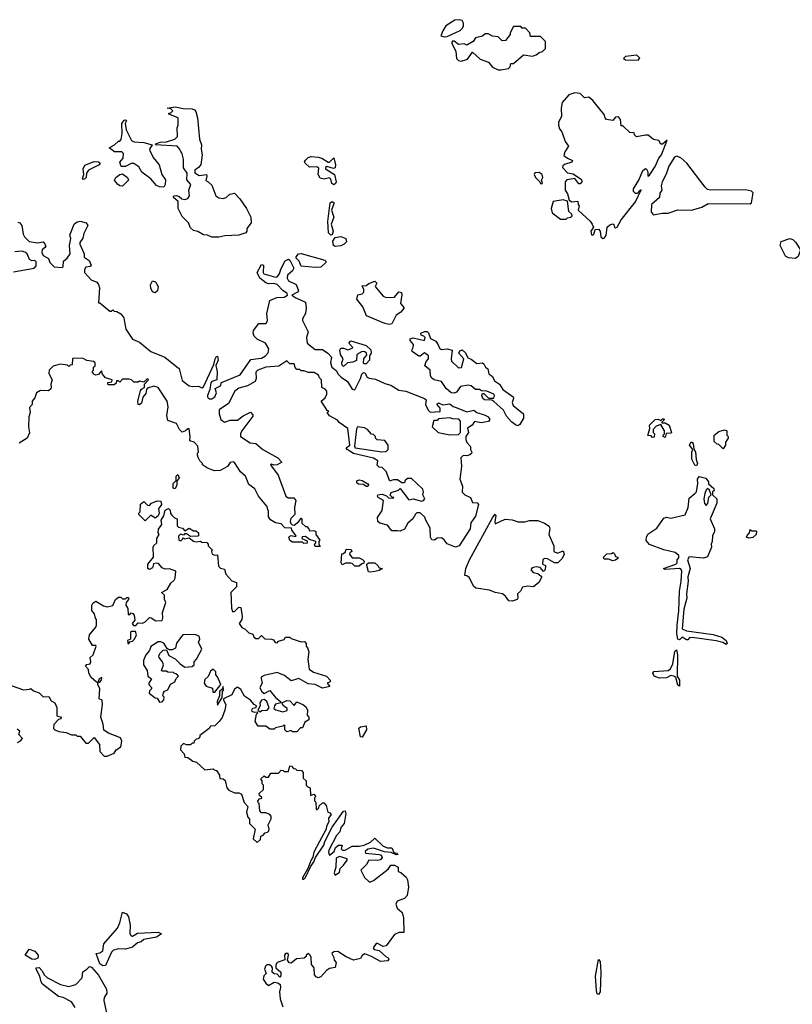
# Model space of a CAD drawing. Extents: x 2293830 to 2387798, y 66850 to 233222.
# Tile 104 of 192: x 2324198 to 2329652, y 191347 to 198299. Entities that reach past the tile are written whole.
import ezdxf

# ---------------------------------------------------------------- set-up
doc = ezdxf.new("R2010")
doc.units = 0

msp = doc.modelspace()

# ---------------------------------------------------------------- linework, layer by layer
at = {"layer": '0CON05XD'}
for points in [[(2327195, 198177.5), (2327215, 198180), (2327307, 198223), (2327325, 198240), (2327332.5, 198255), (2327332.5, 198275), (2327323, 198293), (2327305, 198298.8), (2327270, 198295), (2327207.5, 198255), (2327185, 198220), (2327172.5, 198185), (2327195, 198177.5)], [(2327575, 197943.8), (2327595, 197944), (2327650, 197955), (2327660, 197965), (2327665, 197990), (2327685, 197990), (2327755, 198050), (2327819.3, 198040.7), (2327845, 198050), (2327865, 198067.5), (2327890, 198075), (2327910, 198095), (2327910, 198145), (2327875, 198180), (2327805, 198180), (2327800, 198205), (2327768.3, 198238.3), (2327745, 198240), (2327735, 198250), (2327685, 198250), (2327660, 198205), (2327660, 198195), (2327627, 198153), (2327605, 198150), (2327577, 198177), (2327535, 198182.5), (2327505, 198200), (2327485, 198200), (2327465, 198182.5), (2327415, 198170), (2327400, 198145), (2327355, 198120), (2327335, 198127.5), (2327295, 198122.5), (2327265, 198147.5), (2327254, 198146), (2327247.5, 198135), (2327276.4, 198076.4), (2327282, 198025), (2327295, 198010), (2327315, 198006.9), (2327359.7, 198020.3), (2327395, 198070), (2327449.3, 198019.3), (2327508.3, 197998.3), (2327535, 197962.5), (2327575, 197943.8)], [(2328565, 198013.3), (2328577, 198027), (2328555, 198047.5), (2328475, 198040), (2328460, 198025), (2328475, 198014.3), (2328565, 198013.3)], [(2328315, 196753.3), (2328325, 196756.7), (2328339.2, 196775), (2328346, 196835), (2328365, 196851.2), (2328385, 196857.5), (2328392.5, 196852.5), (2328397.5, 196835), (2328405, 196830), (2328415, 196833.3), (2328443.9, 196886.1), (2328545, 197013.3), (2328586.4, 197096.4), (2328575, 197092.5), (2328558.3, 197071.7), (2328545, 197071.2), (2328530.8, 197085), (2328531.9, 197105), (2328568.9, 197165), (2328596.2, 197233.8), (2328615, 197247.5), (2328623, 197243), (2328633.3, 197225), (2328633, 197193), (2328645, 197200), (2328685, 197263.3), (2328709.5, 197320.5), (2328729.2, 197345), (2328768.3, 197448.3), (2328735, 197420), (2328725, 197420), (2328710, 197445), (2328673, 197453), (2328635, 197482.9), (2328615, 197484.4), (2328552, 197472), (2328537.5, 197485), (2328535, 197500), (2328505, 197502.5), (2328455, 197550), (2328445, 197550), (2328438.5, 197595), (2328425, 197612.5), (2328405, 197610), (2328385, 197586.2), (2328341.2, 197595), (2328332, 197605), (2328325, 197630), (2328245, 197727.5), (2328215, 197752.5), (2328185, 197747.5), (2328155, 197777.5), (2328118.3, 197781.7), (2328075, 197767.5), (2328026.7, 197715), (2328020, 197675), (2328022.5, 197615), (2328002.5, 197575), (2328002.5, 197555), (2328008.3, 197528.3), (2328025.9, 197505.9), (2328049.3, 197439.3), (2328072.5, 197405), (2328046.7, 197365), (2328040.7, 197340.7), (2328065, 197320), (2328100, 197305), (2328097, 197293), (2328045, 197277.5), (2328032, 197268), (2328030, 197255), (2328065, 197217.5), (2328105, 197210), (2328165, 197170), (2328167, 197153), (2328155, 197140), (2328145, 197140), (2328117, 197177), (2328061.7, 197168.3), (2328050, 197155), (2328050, 197095), (2328065, 197070), (2328076.7, 197025), (2328097, 197013), (2328138.3, 197018.3), (2328140, 196995), (2328147.5, 196985), (2328140, 196955), (2328226.4, 196876.4), (2328240, 196855), (2328250, 196835), (2328230, 196805), (2328235, 196780), (2328245, 196777.5), (2328252.5, 196785), (2328261.7, 196818.3), (2328285, 196820), (2328296.7, 196805), (2328300, 196765), (2328315, 196753.3)], [(2325555, 196762.5), (2325525, 196776.7), (2325495, 196780), (2325455, 196802.5), (2325425, 196810), (2325405, 196830), (2325390, 196865), (2325345, 196910), (2325316.2, 196965), (2325317.5, 197015), (2325282.5, 197045), (2325290, 197055), (2325306.4, 197056.4), (2325325, 197050), (2325343, 197033), (2325365, 197030), (2325385, 197037.5), (2325397.5, 197055), (2325392.5, 197095), (2325407.5, 197135), (2325378.3, 197168.3), (2325380, 197215), (2325353.6, 197253.6), (2325354, 197315), (2325345, 197352.5), (2325325, 197390), (2325310, 197405), (2325157.5, 197415), (2325163.3, 197425), (2325190, 197435), (2325235, 197437.5), (2325292.5, 197455), (2325312.5, 197475), (2325310, 197535), (2325316.7, 197555), (2325316.4, 197606.4), (2325251.7, 197631.7), (2325251.7, 197638.3), (2325265, 197640), (2325280, 197655), (2325265, 197670), (2325240, 197675), (2325295, 197682.5), (2325351.7, 197671.7), (2325415, 197670), (2325432.5, 197662.5), (2325441.7, 197651.7), (2325452.9, 197605), (2325468.8, 197455), (2325482.5, 197415), (2325480, 197385), (2325487.5, 197345), (2325477, 197273), (2325460, 197255), (2325435, 197237.5), (2325435, 197217.5), (2325465, 197198.8), (2325516.4, 197206.4), (2325520, 197195), (2325513, 197163), (2325530, 197155), (2325555, 197130), (2325583.3, 197055), (2325605, 197040.8), (2325635, 197037.5), (2325655, 197044), (2325682.3, 197067.7), (2325715, 197073.3), (2325752.9, 197035), (2325800, 196965), (2325829.5, 196905), (2325831.5, 196865), (2325801.2, 196825), (2325802.5, 196805), (2325795, 196793.3), (2325745, 196777.5), (2325647, 196773), (2325605, 196763.3), (2325555, 196762.5)], [(2325215, 197117.5), (2325185, 197118), (2325165, 197128.1), (2325124.2, 197175), (2325061.4, 197221.4), (2325039.7, 197259.7), (2325005, 197284), (2324985, 197282.5), (2324945, 197261.2), (2324915, 197263.3), (2324906.4, 197293.6), (2324929.5, 197320.5), (2324930, 197355), (2324920, 197365), (2324866.8, 197366.8), (2324830, 197395), (2324867.5, 197415), (2324895, 197440), (2324905, 197440), (2324915, 197452.5), (2324922.5, 197495), (2324919.2, 197565), (2324935, 197588.8), (2324945, 197592.5), (2324952.5, 197585), (2324943.8, 197565), (2324950, 197520), (2324987, 197447), (2325007, 197437), (2325075, 197431.9), (2325132.5, 197415), (2325114.2, 197385), (2325116, 197375), (2325140, 197325), (2325183.8, 197275), (2325201.9, 197205), (2325227.3, 197167.3), (2325226.2, 197135), (2325215, 197117.5)], [(2324645, 197170), (2324642.5, 197175), (2324650, 197205), (2324647.5, 197245), (2324657.8, 197272.2), (2324723, 197297), (2324754.1, 197294.1), (2324766.4, 197286.4), (2324760, 197275), (2324685, 197236.2), (2324670, 197215), (2324666.7, 197185), (2324655, 197172.5), (2324645, 197170)], [(2326415, 197133.3), (2326402.2, 197142.2), (2326394, 197174), (2326385, 197183.3), (2326348, 197172), (2326318.8, 197178.8), (2326306, 197205), (2326311.2, 197251.2), (2326295, 197260), (2326245, 197258), (2326213.8, 197285), (2326210, 197295), (2326215, 197307.5), (2326233.9, 197326.1), (2326255, 197332.5), (2326305, 197328.8), (2326330.7, 197320.7), (2326375, 197292.5), (2326385, 197292.5), (2326415, 197322.5), (2326428.1, 197275), (2326425, 197252.5), (2326413, 197247), (2326367, 197263), (2326357.5, 197255), (2326356.7, 197245), (2326420, 197205), (2326432.5, 197155), (2326428, 197142), (2326415, 197133.3)], [(2328671.7, 196921.7), (2328685, 196923.3), (2328733.9, 196933.9), (2328775, 196933.3), (2328845, 196956.7), (2328940, 196955), (2329015, 196974.4), (2329058.3, 197001.7), (2329355, 196998.8), (2329363.3, 197005), (2329375.4, 197075.4), (2329365, 197088.6), (2329321.7, 197098.3), (2329075, 197095.8), (2329055, 197100), (2329036.3, 197116.3), (2328906.9, 197286.9), (2328865, 197322.9), (2328834.4, 197335.6), (2328821.5, 197328.5), (2328781.9, 197265), (2328762.6, 197207.4), (2328734.2, 197155), (2328726.7, 197125), (2328732.5, 197095), (2328716.7, 197075), (2328716.1, 197043.9), (2328659.5, 196995), (2328655, 196940), (2328671.7, 196921.7)], [(2327885, 197140), (2327890, 197145), (2327882.5, 197165), (2327892, 197185), (2327885.8, 197205.8), (2327865, 197218.8), (2327835, 197217.5), (2327830, 197205), (2327838.8, 197185), (2327870, 197155), (2327875, 197142.5), (2327885, 197140)], [(2324925, 197123.3), (2324905, 197126.2), (2324887.7, 197137.7), (2324868.8, 197165), (2324876.2, 197185), (2324905, 197206), (2324925, 197211.2), (2324960, 197185), (2324966, 197165), (2324925, 197123.3)], [(2326395, 196778), (2326378.9, 196795), (2326374.2, 196875), (2326390, 197005), (2326405, 197015.8), (2326418, 197005), (2326400, 196955), (2326415.8, 196905), (2326398.1, 196855), (2326411.4, 196805), (2326405, 196780), (2326395, 196778)], [(2328055, 196890), (2328065, 196898.8), (2328090, 196905), (2328097.5, 196915), (2328096.4, 196926.4), (2328074.2, 196945), (2328066.4, 197016.4), (2328035, 197027.5), (2327963.8, 197016.2), (2327949.6, 196965), (2327956.9, 196935), (2328015, 196890), (2328055, 196890)], [(2324185, 196870), (2324200, 196865), (2324212.5, 196845), (2324222.5, 196785), (2324233.3, 196765), (2324265, 196732.5), (2324325, 196723.3), (2324365, 196730), (2324377, 196717), (2324382.5, 196695), (2324355.9, 196674.1), (2324355.6, 196655), (2324364.6, 196634.6), (2324402.7, 196612.7), (2324412, 196585), (2324442.5, 196555), (2324495, 196548.8), (2324506, 196555), (2324506.7, 196595), (2324533.8, 196615), (2324553.8, 196645), (2324548.8, 196705), (2324560, 196755), (2324552.3, 196777.7), (2324584, 196856), (2324600.5, 196869.5), (2324625, 196876.7), (2324667.5, 196865), (2324680, 196845), (2324651.2, 196788.8), (2324643.6, 196756.4), (2324622.5, 196725), (2324622.5, 196715), (2324652.5, 196645), (2324653, 196623), (2324689.7, 196599.7), (2324703.6, 196566.4), (2324695, 196556.7), (2324665, 196552.5), (2324656, 196535), (2324656, 196515), (2324703.1, 196463.1), (2324742.5, 196445), (2324755, 196430), (2324761.2, 196405), (2324755, 196300), (2324765, 196300), (2324835, 196240), (2324845, 196240), (2324855, 196250), (2324865, 196240), (2324885, 196237.5), (2324913, 196223), (2324933.3, 196195), (2324941.7, 196151.7), (2324947.5, 196115), (2324994.1, 196044.1), (2325045, 196021.2), (2325125, 195956.7), (2325222.5, 195915), (2325308.8, 195848.8), (2325323.3, 195835), (2325345, 195752.5), (2325395, 195713.8), (2325415, 195708.8), (2325461.2, 195711.2), (2325485, 195700), (2325495, 195707.5), (2325570, 195865), (2325577.5, 195905), (2325585, 195918.8), (2325595, 195922.5), (2325599.4, 195895), (2325583.3, 195856.7), (2325592, 195815), (2325590, 195755), (2325555, 195743.3), (2325548.8, 195735), (2325541.2, 195688.8), (2325523.3, 195645), (2325523.7, 195633.7), (2325535, 195621.9), (2325555, 195622.3), (2325575, 195635.7), (2325588.6, 195665), (2325577.5, 195695), (2325615, 195713.3), (2325623.3, 195736.7), (2325755, 195791.5), (2325829.8, 195900.2), (2325885, 195906.4), (2325905, 195908.5), (2325932.5, 195925), (2325953.6, 195946.4), (2325956.2, 195975), (2325932.5, 196015), (2325874.2, 196044.2), (2325854.2, 196064.2), (2325845.7, 196085), (2325850, 196105), (2325886.4, 196153.6), (2325937.5, 196155), (2325947.5, 196175), (2325942.5, 196225), (2325964.2, 196315.8), (2326013.6, 196336.4), (2326065, 196340), (2326090, 196355), (2326087.5, 196365), (2326055, 196387.5), (2326015, 196430), (2325995, 196436.7), (2325955, 196433.3), (2325935, 196440), (2325894.1, 196474.1), (2325873.8, 196515), (2325905, 196570), (2325920, 196565), (2325917.5, 196515), (2325922.5, 196505), (2326005, 196480), (2326015.9, 196484.1), (2326032, 196505), (2326042.3, 196537.7), (2326073.6, 196596.4), (2326095, 196607.5), (2326105, 196600), (2326133.3, 196545), (2326123.8, 196525), (2326088.6, 196495), (2326085.7, 196475), (2326095.9, 196455.9), (2326149.3, 196429.3), (2326167.5, 196385), (2326160, 196375), (2326120, 196355), (2326146.7, 196335), (2326216.2, 196305), (2326220.8, 196265), (2326215.9, 196224.1), (2326195, 196187.5), (2326194.2, 196175), (2326234.3, 196095), (2326222.2, 196055), (2326226.7, 196015), (2326285, 195970.5), (2326335, 195969.2), (2326374.4, 195944.4), (2326398.8, 195915), (2326393.3, 195875), (2326402.9, 195845), (2326432.7, 195822.7), (2326445.7, 195795.7), (2326466.7, 195775), (2326513.2, 195743.2), (2326545, 195691.4), (2326565, 195686.2), (2326604.6, 195765), (2326613.8, 195796.2), (2326625, 195807.1), (2326635, 195804.4), (2326651.8, 195775), (2326665, 195767.2), (2326710.4, 195760.4), (2326775, 195730), (2326817.4, 195717.4), (2326875, 195683.6), (2326925, 195676.7), (2327056.2, 195625), (2327066.9, 195615), (2327062, 195582), (2327081.7, 195541.7), (2327095, 195527.5), (2327166.4, 195533.6), (2327167.5, 195555), (2327143.3, 195585), (2327155, 195593.3), (2327185, 195578.8), (2327235, 195586.7), (2327258.1, 195568.1), (2327279.8, 195559.8), (2327355, 195531.1), (2327405, 195542.5), (2327424.4, 195524.4), (2327485, 195507.5), (2327505, 195493.8), (2327518, 195475), (2327507.3, 195462.7), (2327455, 195453.3), (2327408.3, 195461.7), (2327393, 195437), (2327360, 195415), (2327366.7, 195385), (2327347.5, 195355), (2327346.7, 195335), (2327354, 195314), (2327380, 195285), (2327380, 195265), (2327390, 195245), (2327387.5, 195235), (2327375, 195227.5), (2327355, 195220), (2327328.3, 195221.7), (2327313.6, 195206.4), (2327316.2, 195145), (2327306.2, 195055), (2327323.6, 195006.4), (2327323, 194963), (2327340, 194945), (2327380, 194925), (2327395, 194890), (2327427, 194887), (2327437.5, 194875), (2327416.6, 194793.4), (2327382.7, 194747.3), (2327378.6, 194705), (2327300, 194585), (2327275, 194573.8), (2327215, 194597.5), (2327195, 194627.5), (2327175, 194640), (2327145, 194637.5), (2327126.7, 194623.3), (2327107, 194627), (2327098.8, 194645), (2327095, 194710), (2327060, 194775), (2327060, 194785), (2327025, 194817.5), (2327003, 194817), (2326991.7, 194808.3), (2326972.5, 194775), (2326937.5, 194745), (2326915, 194702.5), (2326885, 194687.5), (2326865, 194690), (2326825, 194691.2), (2326795, 194730), (2326740, 194745), (2326727.5, 194755), (2326723.3, 194785), (2326756.4, 194833.6), (2326767.5, 194905), (2326728.8, 194925), (2326723.3, 194935), (2326726.4, 194943.6), (2326758.3, 194948.3), (2326787, 194937), (2326803, 194923), (2326835, 194920), (2326840, 194925), (2326827.5, 194927.5), (2326812.5, 194942.5), (2326820, 194960), (2326871.7, 194978.3), (2326885, 194990), (2326945, 194910), (2326975, 194916.2), (2327035, 194900), (2327050, 194905), (2327057.5, 194915), (2327043.6, 194943.6), (2327050, 194965), (2327043.6, 194983.6), (2326965, 195060), (2326935, 195060), (2326920, 195045), (2326915, 195030), (2326895, 195030), (2326865, 195050), (2326835, 195050), (2326811.7, 195041.7), (2326785, 195110), (2326758.3, 195138.3), (2326735, 195140), (2326723, 195153), (2326727.5, 195185), (2326695, 195204), (2326555, 195237.1), (2326510, 195265), (2326504.2, 195275.8), (2326528, 195295), (2326515, 195412.5), (2326454.3, 195454.3), (2326440.8, 195470.8), (2326385, 195501.2), (2326370, 195525), (2326380, 195535), (2326370, 195540), (2326355, 195562.5), (2326327.5, 195605), (2326355, 195630), (2326367.5, 195655), (2326367.5, 195675), (2326355, 195690), (2326331.7, 195701.7), (2326330, 195755), (2326315, 195770), (2326308.3, 195788.3), (2326277, 195807), (2326238.3, 195808.3), (2326205, 195820), (2326185, 195820), (2326175, 195830), (2326155, 195830), (2326143.3, 195843.3), (2326135, 195870), (2326105, 195870), (2326085, 195890), (2326027.5, 195852.5), (2325935, 195845.5), (2325880, 195825), (2325865, 195810), (2325867.5, 195765), (2325860, 195745), (2325805.9, 195714.1), (2325745, 195696.9), (2325716.2, 195675), (2325671.7, 195588.3), (2325606.7, 195545), (2325606.2, 195515), (2325618.8, 195475), (2325645, 195456.2), (2325685, 195472.5), (2325735, 195472), (2325775, 195502), (2325828.3, 195528.3), (2325845, 195510), (2325845, 195500), (2325767.5, 195395), (2325756.2, 195375), (2325756.7, 195355), (2325825, 195312), (2325865.9, 195305.9), (2325915, 195263.8), (2326020, 195205), (2326050, 195175), (2326015, 195156), (2325993.3, 195153.3), (2325975, 195160), (2325970, 195155), (2326022.5, 195082.5), (2326076.7, 194935), (2326093.9, 194923.9), (2326133.6, 194923.6), (2326147.5, 194905), (2326137.5, 194855), (2326140, 194805), (2326112.7, 194777.3), (2326108.8, 194755), (2326113, 194743), (2326121.7, 194731.7), (2326135, 194730), (2326170, 194755), (2326185, 194780), (2326190, 194775), (2326190, 194745), (2326215, 194720), (2326225, 194720), (2326240, 194705), (2326245, 194690), (2326275, 194692.5), (2326290, 194685), (2326290, 194665), (2326317.5, 194625), (2326310, 194615), (2326310, 194595), (2326320, 194580), (2326311.7, 194578.3), (2326285, 194580), (2326280, 194595), (2326290, 194605), (2326290, 194615), (2326245, 194630), (2326215, 194650), (2326193, 194647), (2326190, 194635), (2326228.3, 194618.3), (2326227, 194603), (2326205, 194600), (2326195, 194610), (2326125, 194610), (2326105, 194622.5), (2326097.5, 194645), (2326105, 194652.5), (2326115, 194657.5), (2326145, 194650), (2326150, 194655), (2326120, 194695), (2326118.3, 194708.3), (2326070.5, 194710.5), (2326045, 194740), (2326005, 194747.5), (2325968.3, 194768.3), (2325955, 194790), (2325955.8, 194825.8), (2325944.1, 194864.1), (2325883.8, 194935), (2325857.3, 194987.3), (2325815, 195017.5), (2325792.5, 195075), (2325757, 195107), (2325715, 195172.5), (2325705, 195176.7), (2325685, 195172.5), (2325666.4, 195143.6), (2325613, 195117), (2325573.6, 195113.6), (2325525, 195132.5)], [(2326425, 196697.5), (2326412.5, 196705), (2326410, 196735), (2326425, 196760), (2326465, 196767.5), (2326500, 196755), (2326505, 196730), (2326490, 196715), (2326465, 196703.3), (2326425, 196697.5)], [(2329675, 196613.3), (2329625, 196617.5), (2329605, 196628.8), (2329567.1, 196705), (2329575, 196733.8), (2329635, 196753.3), (2329655.8, 196745.8), (2329675, 196727.5), (2329710, 196675), (2329695, 196627.5), (2329675, 196613.3)], [(2324155, 196518.8), (2324300, 196545), (2324315, 196560), (2324315, 196590), (2324305, 196598), (2324285, 196596.7), (2324267.5, 196605), (2324251.2, 196645), (2324240, 196655), (2324215, 196663.8), (2324165, 196660.5)], [(2326285, 196548.2), (2326185, 196559.2), (2326172, 196595), (2326150, 196615), (2326149.2, 196625), (2326166.9, 196645), (2326185, 196649.2), (2326351.7, 196601.7), (2326359.2, 196595), (2326358.6, 196585), (2326325, 196550.5), (2326285, 196548.2)], [(2325155, 196370), (2325135, 196377.5), (2325123.3, 196403.3), (2325122.7, 196427.3), (2325135, 196456), (2325157.3, 196447.3), (2325175.4, 196415), (2325171.5, 196385), (2325155, 196370)], [(2326806.4, 196146.4), (2326775, 196154), (2326647.7, 196207.7), (2326621.5, 196271.5), (2326578, 196325), (2326585, 196356.7), (2326615.6, 196364.4), (2326628, 196375), (2326628, 196395), (2326615, 196420), (2326645, 196423.3), (2326663, 196437), (2326705, 196452.5), (2326719.3, 196439.3), (2326708.8, 196415), (2326713.8, 196405), (2326765, 196348), (2326785, 196337.5), (2326845, 196340), (2326875, 196377.5), (2326893, 196373), (2326897, 196357), (2326886.7, 196295), (2326912.5, 196265), (2326888, 196235), (2326856.2, 196213.8), (2326825, 196151.2), (2326806.4, 196146.4)], [(2326485, 195850), (2326475, 195860), (2326472.5, 195875), (2326482.5, 195905), (2326463.3, 195935), (2326457.5, 195965), (2326465, 195980), (2326485, 195980), (2326515, 195967.5), (2326545, 195980), (2326550, 195985), (2326522.5, 196015), (2326535, 196032.5), (2326645, 195998), (2326677.9, 195967.9), (2326679.4, 195945), (2326668.8, 195925), (2326667.3, 195895), (2326645, 195869.2), (2326628.3, 195868.3), (2326626.2, 195876.2), (2326626.9, 195905), (2326648, 195932), (2326646.2, 195945), (2326633.9, 195953.9), (2326615, 195956.2), (2326578.8, 195935), (2326575, 195893.3), (2326549.3, 195880.7), (2326513, 195877), (2326485, 195850)], [(2327715, 195432.5), (2327697.9, 195437.9), (2327670.2, 195460.2), (2327635, 195498.8), (2327612.9, 195542.9), (2327545, 195603.3), (2327531.7, 195611.7), (2327480, 195615), (2327466.7, 195625), (2327461.2, 195645), (2327465, 195660), (2327475, 195660), (2327507, 195627), (2327545, 195627.5), (2327551.2, 195645), (2327545, 195656), (2327495, 195676.2), (2327458.3, 195678.3), (2327445, 195688), (2327415, 195688), (2327385, 195713.3), (2327365, 195718.9), (2327311.1, 195708.9), (2327281.7, 195668.3), (2327265, 195662), (2327245, 195664), (2327208, 195695), (2327175, 195743.8), (2327125, 195756.7), (2327108.8, 195768.8), (2327099.2, 195785), (2327095.5, 195825.5), (2327058.8, 195855), (2327066.7, 195885), (2327083.8, 195905), (2327083.8, 195925), (2327055, 195946.2), (2327025, 195922.5), (2327015, 195923.8), (2326970, 195955), (2326966, 195965), (2326977.1, 195985), (2326978.6, 196005), (2326955, 196033.3), (2326954, 196045), (2326975, 196053.3), (2327055.7, 196034.3), (2327061.2, 196055), (2327052.5, 196065), (2327031.7, 196071.7), (2327030, 196085), (2327055, 196098.1), (2327075, 196098), (2327085, 196087.5), (2327097.7, 196047.7), (2327135, 196028), (2327152.7, 196002.7), (2327160.8, 195980.8), (2327175, 195970), (2327215, 195974), (2327252.5, 195965), (2327243.8, 195905), (2327247.7, 195887.7), (2327295, 195841.2), (2327316.1, 195843.9), (2327333.3, 195905), (2327298.8, 195945), (2327305, 195960), (2327322, 195968), (2327345, 195946), (2327362, 195912), (2327385, 195903.1), (2327425, 195872.5), (2327465, 195875.6), (2327475, 195868.8), (2327486.6, 195846.6), (2327504.3, 195834.3), (2327509.6, 195799.6), (2327535, 195779.2), (2327549.4, 195749.4), (2327586.2, 195725), (2327608.3, 195688.3), (2327681.2, 195635), (2327683.8, 195625), (2327673.8, 195595), (2327681.2, 195575), (2327755.8, 195515), (2327755.6, 195485), (2327728.8, 195441.2), (2327715, 195432.5)], [(2325525, 195132.5), (2325490, 195155), (2325490, 195165), (2325470, 195185), (2325458.3, 195208.3), (2325452.5, 195225), (2325452.5, 195237.5), (2325460, 195245), (2325457, 195287), (2325430, 195315), (2325400, 195325), (2325402.5, 195355), (2325395, 195410), (2325385, 195410), (2325370, 195395), (2325345, 195387.5), (2325327.5, 195405), (2325305, 195446.7), (2325245, 195470), (2325238, 195505), (2325245.8, 195565), (2325240, 195605), (2325175, 195702.5), (2325145, 195712.5), (2325101.7, 195698.3), (2325093, 195687), (2325089.5, 195660.5), (2325067.1, 195632.9), (2325059.1, 195590.9), (2325045, 195578.8), (2325035, 195582.5), (2325032.2, 195605), (2325050.6, 195679.4), (2325058.8, 195691.2), (2325078.3, 195701.7), (2325080, 195725), (2325107.5, 195755), (2325105, 195760), (2325095, 195760), (2325075, 195740), (2325045, 195747.5), (2325035, 195740), (2325005, 195740), (2324987, 195757), (2324971.7, 195761.7), (2324925, 195760), (2324905, 195740), (2324895, 195750), (2324881.7, 195748.3), (2324878.3, 195731.7), (2324865, 195720), (2324825, 195720), (2324820, 195725), (2324821.7, 195738.3), (2324848.3, 195741.7), (2324850, 195755), (2324805, 195770), (2324782.5, 195795), (2324775, 195820), (2324755, 195793.3), (2324735, 195790), (2324722.5, 195795), (2324710, 195815), (2324720, 195825), (2324720, 195845), (2324730, 195855), (2324730, 195875), (2324720, 195885), (2324673, 195893), (2324646.4, 195906.4), (2324575, 195910), (2324570, 195905), (2324568.3, 195861.7), (2324555, 195860), (2324545, 195850), (2324535, 195860), (2324485, 195867.5), (2324435, 195852.5), (2324407.5, 195825), (2324405, 195800), (2324427.5, 195755), (2324417.5, 195725), (2324420, 195705), (2324418.3, 195691.7), (2324401.7, 195678.3), (2324345, 195680), (2324317.5, 195665), (2324305, 195630), (2324287.5, 195605), (2324287, 195583), (2324268.3, 195561.7), (2324272.5, 195525), (2324262.5, 195495), (2324260, 195425), (2324267, 195383), (2324250, 195345), (2324195, 195310)], [(2327235, 195367.5), (2327295, 195370), (2327310, 195385), (2327310, 195465), (2327298.3, 195478.3), (2327255, 195480), (2327235, 195487.5), (2327155, 195480), (2327145, 195470), (2327121.7, 195468.3), (2327110, 195425), (2327153.3, 195385), (2327235, 195367.5)], [(2328755, 195350), (2328740, 195355), (2328740, 195365), (2328750, 195375), (2328750, 195395), (2328725, 195440), (2328691.7, 195428.3), (2328670, 195405), (2328670, 195385), (2328680, 195375), (2328678.3, 195351.7), (2328665, 195350), (2328655, 195360), (2328633, 195363), (2328647.5, 195412.5), (2328643.3, 195436.7), (2328685, 195476.7), (2328705, 195477.5), (2328725, 195470), (2328735, 195480), (2328745, 195480), (2328750, 195475), (2328731.7, 195458.3), (2328731.7, 195451.7), (2328755, 195452.5), (2328783.3, 195435), (2328800, 195385), (2328795, 195380), (2328761.7, 195378.3), (2328755, 195350)], [(2326755, 195247.5), (2326785, 195250), (2326800, 195265), (2326800, 195295), (2326775, 195327.5), (2326721.7, 195331.7), (2326710, 195345), (2326710, 195355), (2326695, 195370), (2326681.7, 195371.7), (2326652.5, 195405), (2326633.6, 195416.4), (2326584, 195425), (2326575, 195410), (2326562.1, 195287.9), (2326566, 195275), (2326755, 195247.5)], [(2329165, 195270), (2329135, 195300), (2329123, 195303), (2329101.7, 195321.7), (2329100, 195365), (2329135, 195392.5), (2329175, 195402.5), (2329190, 195395), (2329190, 195365), (2329200, 195355), (2329200, 195345), (2329180, 195315), (2329180, 195295), (2329165, 195270)], [(2328975, 195150), (2328965, 195153.8), (2328944.4, 195195), (2328944.4, 195245.6), (2328950, 195265), (2328926, 195295), (2328935, 195316), (2328945.8, 195315.8), (2328953.3, 195305), (2328958.3, 195268.3), (2328968.3, 195248.3), (2328973.6, 195193.6), (2328983.3, 195165), (2328975, 195150)], [(2325295, 194986.7), (2325282.3, 194992.3), (2325282.5, 195025), (2325302.5, 195045), (2325302.5, 195075), (2325315, 195086.7), (2325323.8, 195065), (2325308.3, 195041.7), (2325307.5, 195015), (2325295, 194986.7)], [(2329185, 193888), (2329162.1, 193902.1), (2329115, 193913.8), (2328945, 193937.2), (2328926.1, 193933.9), (2328915, 193920), (2328905, 193920), (2328875, 193940), (2328855, 193921.2), (2328845, 193926.2), (2328837.9, 193965), (2328840, 194025), (2328852.3, 194125), (2328855.4, 194265), (2328868.5, 194335), (2328871.9, 194405), (2328867.9, 194417.9), (2328855, 194424), (2328755, 194417.5), (2328742.5, 194425), (2328830, 194455), (2328840, 194465), (2328840, 194485), (2328851.7, 194498.3), (2328852.5, 194515), (2328825, 194536.2), (2328745, 194556.7), (2328645, 194593.3), (2328620.7, 194620.7), (2328622.5, 194645), (2328633.6, 194666.4), (2328695, 194710), (2328745, 194780), (2328765, 194787.5), (2328795, 194780), (2328896.4, 194803.6), (2328917.5, 194855), (2328925, 194920), (2328965, 194953.3), (2328976, 194965), (2328986.4, 195025), (2328982.9, 195055), (2328995, 195073.3), (2329042.7, 195062.7), (2329060, 195035), (2329061.7, 195021.7), (2329098.3, 194988.3), (2329100, 194975), (2329090, 194965), (2329090, 194945), (2329120, 194915), (2329120, 194885), (2329073.3, 194775), (2329102.5, 194705), (2329102.5, 194685), (2329090, 194655), (2329087.5, 194615), (2329080, 194595), (2329082.5, 194575), (2329053, 194507), (2329025, 194497.5), (2328925, 194507.5), (2328913.3, 194485), (2328931.5, 194425), (2328915.6, 194365), (2328917.5, 194335), (2328905.7, 194245), (2328908.8, 194215), (2328886.6, 194136.6), (2328875, 193997.5), (2328905, 193984.5), (2329095, 193959.1), (2329155, 193939.5), (2329185.7, 193915), (2329192, 193895), (2329185, 193888)], [(2326655, 195002.5), (2326645, 195002.5), (2326626.4, 195016.4), (2326589.3, 195019.3), (2326579.3, 195029.3), (2326577.5, 195042.5), (2326595, 195050), (2326615.9, 195045.9), (2326655, 195022.5), (2326660, 195015), (2326655, 195002.5)], [(2329045, 194870), (2329057, 194883), (2329063, 194927), (2329080, 194945), (2329068.3, 194978.3), (2329055, 194990), (2329045, 194980), (2329035, 194952.5), (2329028, 194915), (2329032.3, 194882.3), (2329045, 194870)], [(2324267, 193573), (2324276.7, 193576.7), (2324295, 193560), (2324335, 193547.5), (2324365, 193517.5), (2324405, 193520), (2324420.7, 193490.7), (2324447.5, 193475), (2324461.7, 193441.7), (2324460, 193385), (2324490, 193375), (2324488.3, 193361.7), (2324471.7, 193358.3), (2324438.3, 193321.7), (2324436.7, 193295), (2324447.5, 193285), (2324475, 193274), (2324526.4, 193266.4), (2324565, 193250), (2324595, 193250), (2324605, 193240), (2324625, 193240), (2324665, 193190), (2324685, 193190), (2324725, 193230), (2324761.7, 193181.7), (2324763, 193133), (2324795, 193100), (2324815, 193100), (2324865, 193120), (2324880, 193145), (2324912.5, 193165), (2324920, 193205), (2324909.5, 193229.5), (2324825, 193262.5), (2324793, 193283), (2324787.5, 193325), (2324770, 193375), (2324782.5, 193465), (2324780, 193495), (2324760, 193505), (2324763.3, 193575), (2324750, 193605), (2324750, 193620), (2324765, 193622.5), (2324776.7, 193635), (2324777.5, 193655), (2324760, 193645), (2324750, 193620), (2324741.7, 193621.7), (2324704, 193654), (2324687.5, 193685), (2324685, 193710), (2324662.5, 193735), (2324673, 193747), (2324695, 193750), (2324700, 193765), (2324696.7, 193795), (2324717.5, 193815), (2324737.5, 193875), (2324735, 193880), (2324711.7, 193881.7), (2324687.5, 193925), (2324690, 193955), (2324735, 194010), (2324740, 194025), (2324740, 194065), (2324733, 194073), (2324727.5, 194105), (2324708.3, 194128.3), (2324707.5, 194165), (2324715, 194180), (2324735, 194192.5), (2324790.5, 194160.5), (2324815, 194153.3), (2324856.1, 194163.9), (2324873.9, 194206.1), (2324895, 194222.5), (2324911.7, 194221.7), (2324925, 194210), (2324945, 194210), (2324955, 194220), (2324965, 194220), (2324970, 194215), (2324967.5, 194205), (2324950, 194185), (2324947.5, 194165), (2324961.7, 194141.7), (2324965, 194100), (2324975, 194100), (2324985, 194110), (2324997, 194107), (2325007.5, 194095), (2325011.7, 194058.3), (2324992.5, 194035), (2325001.7, 194021.7), (2325018.3, 194021.7), (2325035, 194040), (2325065, 194037.5), (2325085, 194047.5), (2325115, 194077.5), (2325127, 194077), (2325160, 194055), (2325203, 194057), (2325210, 194075), (2325207, 194113), (2325230, 194185), (2325220, 194205), (2325220, 194235), (2325200, 194255), (2325240, 194275), (2325265, 194320), (2325288.3, 194341.7), (2325296.7, 194355), (2325300, 194405), (2325255, 194422.5), (2325225, 194420), (2325205, 194430), (2325178.3, 194458.3), (2325165, 194462.5), (2325143.6, 194456.4), (2325135, 194430), (2325115, 194417.5), (2325103.3, 194425), (2325103.8, 194455), (2325142.5, 194505), (2325140, 194575), (2325144.2, 194585.8), (2325167.5, 194605), (2325166.7, 194635), (2325182.5, 194665), (2325176, 194676), (2325177.3, 194702.7), (2325202.5, 194735), (2325198, 194765), (2325216.2, 194795), (2325225, 194836.7), (2325248.3, 194848.3), (2325260, 194835), (2325263, 194813), (2325271.7, 194801.7), (2325291.7, 194781.7), (2325310, 194775), (2325310, 194725), (2325320, 194715), (2325348.3, 194708.3), (2325365, 194690), (2325395, 194710), (2325425, 194690), (2325445, 194690), (2325460, 194675), (2325460, 194655), (2325455, 194652.5), (2325405, 194650), (2325375, 194670), (2325361.7, 194668.3), (2325355, 194660), (2325333, 194667), (2325318.3, 194651.7), (2325322.5, 194625), (2325335, 194620), (2325348.3, 194631.7), (2325355, 194640), (2325362.5, 194632.5), (2325395, 194640), (2325425, 194617.5), (2325445, 194612.5), (2325475, 194616.7), (2325485, 194610), (2325518.3, 194608.3), (2325530, 194595), (2325530, 194585), (2325557.5, 194555), (2325552.5, 194545), (2325557.5, 194525), (2325575, 194517.5), (2325595, 194520), (2325601.7, 194441.7), (2325616.7, 194426.7), (2325645, 194420), (2325652.5, 194385), (2325697, 194337), (2325730, 194325), (2325730, 194295), (2325690, 194255), (2325692.5, 194145), (2325701.7, 194121.7), (2325715, 194120), (2325745, 194150), (2325758.3, 194148.3), (2325770, 194085), (2325767.5, 194065), (2325747.5, 194035), (2325767, 194007), (2325790, 193995), (2325815, 193970), (2325845, 193960), (2325851.7, 193941.7), (2325865, 193930), (2325885, 193930), (2325905, 193950), (2325928.3, 193928.3), (2325976.4, 193926.4), (2325990, 193920), (2326001.7, 193901.7), (2326015, 193900), (2326025, 193910), (2326065, 193922.5), (2326075, 193940), (2326105, 193940), (2326115, 193930), (2326185, 193907.5), (2326208.3, 193908.3), (2326220, 193895), (2326220, 193875), (2326230, 193865), (2326240, 193835), (2326232.5, 193785), (2326243, 193713), (2326272.7, 193692.7), (2326364.2, 193664.2), (2326390, 193635), (2326390, 193625), (2326370, 193615), (2326388.3, 193591.7), (2326335, 193580), (2326285, 193606), (2326235, 193610), (2326168.3, 193648.3), (2326115, 193631.2), (2326068.3, 193668.3), (2326015, 193688.9), (2325925, 193668.8), (2325903.8, 193656.2), (2325903.6, 193646.4), (2325909.4, 193615), (2325894.3, 193585), (2325905, 193558), (2325925, 193541.2), (2325965, 193562.5), (2326005, 193514), (2326040, 193485), (2326042.5, 193475), (2326005, 193465.8), (2325996.2, 193455), (2325993.3, 193435), (2326005.9, 193425.9), (2326055, 193412.5), (2326087.7, 193422.3), (2326086.7, 193435), (2326060, 193455), (2326050, 193475), (2326085, 193492.5), (2326105, 193488.8), (2326135, 193457.5), (2326155, 193482.5), (2326201.2, 193461.2), (2326221.2, 193445), (2326231.2, 193425), (2326228.3, 193388.3), (2326240, 193375), (2326240, 193355), (2326211.7, 193338.3), (2326195, 193300), (2326181.7, 193298.3), (2326155, 193270), (2326125, 193270), (2326115, 193280), (2326085, 193270), (2326070, 193285), (2326070, 193315), (2326065, 193320), (2326055, 193310), (2326005, 193300), (2325995, 193290), (2325965, 193290), (2325935, 193310), (2325881.7, 193311.7), (2325860, 193345), (2325870, 193395), (2325880, 193405), (2325875, 193410), (2325855, 193407.5), (2325840, 193415), (2325837.5, 193425), (2325845, 193437.5), (2325867.5, 193442.5), (2325870, 193455), (2325853.6, 193463.6), (2325826.7, 193495), (2325785, 193522.5), (2325760.5, 193570.5), (2325735, 193586.2), (2325715, 193572.5), (2325695, 193532.5), (2325637.5, 193505), (2325636.2, 193495), (2325653.3, 193465), (2325647.5, 193425), (2325627, 193373), (2325606.4, 193343.6), (2325575, 193312.5), (2325545, 193310), (2325536.4, 193293.6), (2325470, 193245), (2325470, 193235), (2325458.3, 193221.7), (2325445, 193220), (2325430, 193205), (2325428.3, 193191.7), (2325415, 193190), (2325405, 193180), (2325375, 193180), (2325355, 193187.5), (2325335, 193170), (2325333, 193143), (2325360, 193115), (2325363, 193093), (2325385, 193090), (2325420, 193065), (2325447, 193057), (2325505, 193002.5), (2325565, 193010), (2325571.7, 193001.7), (2325588.3, 192998.3), (2325610, 192965), (2325611.7, 192941.7), (2325635, 192940), (2325648.3, 192928.3), (2325660, 192875), (2325675, 192860), (2325715, 192840), (2325745, 192840), (2325765, 192830), (2325783, 192773), (2325810, 192745), (2325800, 192705), (2325808.3, 192668.3), (2325820, 192655), (2325820, 192625), (2325860, 192585), (2325847.5, 192515), (2325875, 192490), (2325898.3, 192511.7), (2325900, 192535), (2325918.3, 192541.7), (2325931.7, 192558.3), (2325948.3, 192561.7), (2325957, 192573), (2325960, 192585), (2325952.5, 192615), (2325973, 192657), (2325972.5, 192675), (2325965, 192687.5), (2325935, 192700), (2325905, 192700), (2325893, 192713), (2325890, 192765), (2325881.7, 192771.7), (2325880, 192785), (2325891.7, 192798.3), (2325908.3, 192801.7), (2325908.3, 192808.3), (2325891.7, 192821.7), (2325890, 192835), (2325920, 192865), (2325920, 192895), (2325910, 192905), (2325910, 192925), (2325901.7, 192938.3), (2325925, 192960), (2325935, 192950), (2325955, 192950), (2325971.7, 192978.3), (2326025, 192980), (2326045, 193000), (2326058.3, 192998.3), (2326065, 192990), (2326095, 192990), (2326105, 193030), (2326118.3, 193028.3), (2326131.7, 193011.7), (2326145, 193010), (2326155, 193000), (2326188.3, 192998.3), (2326200, 192985), (2326200, 192945), (2326220, 192925), (2326220, 192895), (2326231.7, 192881.7), (2326250, 192875), (2326251.7, 192821.7), (2326275, 192830), (2326290, 192815), (2326280, 192805), (2326280, 192785), (2326290, 192775), (2326291.7, 192721.7), (2326298.3, 192721.7), (2326310, 192735), (2326311.7, 192748.3), (2326335, 192770), (2326345, 192770), (2326361.7, 192751.7), (2326373, 192703), (2326388.3, 192698.3), (2326396.7, 192686.7), (2326378.3, 192661.7), (2326381.2, 192635), (2326364.1, 192605.9), (2326362, 192585), (2326315, 192496.2), (2326275, 192422.5), (2326267.5, 192385), (2326255, 192367.5), (2326233.6, 192306.4), (2326195, 192240), (2326195, 192230), (2326205, 192230), (2326215, 192243.3), (2326251.2, 192318.8), (2326275, 192352.5), (2326286, 192384), (2326345, 192470), (2326352.7, 192497.3), (2326403.1, 192596.9), (2326485, 192711.2), (2326495, 192713.3), (2326501.4, 192695), (2326489.2, 192625), (2326466.2, 192595), (2326458, 192565), (2326435, 192538.8), (2326380.8, 192435), (2326378.3, 192418.3), (2326385, 192400), (2326417.5, 192425), (2326427.5, 192455), (2326448.3, 192471.7), (2326475, 192470), (2326467.5, 192445), (2326476.7, 192436.7), (2326495, 192436.2), (2326545.7, 192464.3), (2326595, 192463.1), (2326629.4, 192470.6), (2326675, 192492.5), (2326705, 192520), (2326765, 192463.8), (2326795, 192451.2), (2326825, 192452.5), (2326840, 192420), (2326847, 192417)], [(2325085, 194760), (2325040, 194805), (2325040, 194815), (2325050, 194825), (2325051.7, 194878.3), (2325075, 194897.5), (2325101.7, 194871.7), (2325115, 194870), (2325130, 194885), (2325168.3, 194901.7), (2325195, 194898.8), (2325200, 194875), (2325177.5, 194845), (2325182, 194815), (2325175, 194796.7), (2325155, 194780), (2325125, 194800), (2325085, 194760)], [(2327675, 194194.5), (2327652.5, 194195), (2327629, 194229), (2327605.9, 194245.9), (2327555, 194254.5), (2327515, 194272.3), (2327418.8, 194285), (2327405, 194296.2), (2327370.2, 194360.2), (2327355, 194372.9), (2327340, 194375), (2327347.1, 194425), (2327374.1, 194485), (2327535, 194781.2), (2327555, 194807.5), (2327559.2, 194795), (2327552, 194755), (2327555, 194740), (2327625, 194772.5), (2327675, 194766.7), (2327716.4, 194753.6), (2327763.6, 194753.6), (2327796.4, 194763.6), (2327855, 194763.8), (2327902.5, 194745), (2327935, 194722.5), (2327940, 194705), (2327933.3, 194665), (2327970, 194585), (2327970, 194545), (2327995, 194532.5), (2328035, 194550), (2328042.5, 194525), (2328027.5, 194495), (2327996.4, 194463.6), (2327973, 194463), (2327925, 194492.5), (2327900, 194495), (2327892.5, 194485), (2327890, 194455), (2327910, 194445), (2327907.5, 194415), (2327895, 194402.5), (2327871.7, 194431.7), (2327845, 194436.7), (2327815, 194430), (2327807.5, 194415), (2327822.5, 194395), (2327855, 194390), (2327880.7, 194370.7), (2327883.3, 194365), (2327863.8, 194325), (2327825, 194294), (2327785, 194298.8), (2327747.5, 194292.5), (2327733.3, 194265), (2327712.5, 194245), (2327716, 194215), (2327711.2, 194205), (2327675, 194194.5)], [(2329345, 194637.5), (2329330, 194645), (2329333, 194657), (2329350, 194675), (2329355, 194700), (2329365, 194690), (2329395, 194690), (2329400, 194685), (2329396.7, 194663.3), (2329375, 194642.5), (2329345, 194637.5)], [(2326595, 194440), (2326565, 194440), (2326545, 194460), (2326535, 194462.5), (2326498.3, 194461.7), (2326475, 194450), (2326467.5, 194465), (2326471.7, 194528.3), (2326485, 194530), (2326498.3, 194541.7), (2326500, 194555), (2326508.3, 194561.7), (2326538.3, 194558.3), (2326542.5, 194545), (2326530, 194535), (2326527.5, 194525), (2326545, 194500), (2326595, 194500), (2326618.3, 194488.3), (2326630, 194475), (2326628.3, 194461.7), (2326613, 194457), (2326595, 194440)], [(2328385, 194477.5), (2328355, 194490), (2328325, 194490), (2328320, 194505), (2328343, 194527), (2328375, 194530), (2328387, 194537), (2328398.3, 194528.3), (2328405, 194510), (2328420, 194505), (2328420, 194495), (2328405, 194482.5), (2328385, 194477.5)], [(2326675, 194397.5), (2326661.7, 194401.7), (2326650, 194445), (2326650, 194455), (2326660, 194465), (2326705, 194463.3), (2326727.5, 194445), (2326735, 194430), (2326760, 194425), (2326735, 194410), (2326705, 194403.3), (2326675, 194397.5)], [(2324965, 193890), (2324981.7, 193908.3), (2324995, 193910), (2325010, 193925), (2325022.5, 193955), (2325015, 193980), (2324985, 193980), (2324980, 193975), (2324980, 193925), (2324960, 193915), (2324965, 193890)], [(2325185, 193480), (2325205, 193482.5), (2325217, 193497), (2325217.5, 193515), (2325210, 193525), (2325212.5, 193547.5), (2325221.7, 193558.3), (2325243, 193567), (2325263.6, 193606.4), (2325292.5, 193625), (2325302.5, 193647.5), (2325320, 193665), (2325308.3, 193678.3), (2325291.7, 193681.7), (2325285, 193690), (2325245, 193692.5), (2325235, 193700), (2325205, 193700), (2325200, 193705), (2325213.8, 193745), (2325205.8, 193765.8), (2325182.5, 193795), (2325180, 193805), (2325187.5, 193825), (2325211.7, 193848.3), (2325235, 193850), (2325250.5, 193810.5), (2325296.1, 193786.1), (2325330.7, 193750.7), (2325365, 193727.5), (2325415, 193732.5), (2325430, 193745), (2325430, 193765), (2325447, 193783), (2325483.8, 193855), (2325460, 193905), (2325470, 193925), (2325465, 193947.5), (2325435, 193957.5), (2325350, 193955), (2325305, 193896.7), (2325298.3, 193861.7), (2325275, 193848.8), (2325255, 193850), (2325240, 193860), (2325215, 193896.7), (2325195, 193907.5), (2325175, 193907.5), (2325125, 193872.5), (2325114, 193846), (2325088, 193815), (2325072, 193775), (2325071.2, 193745), (2325097.5, 193705), (2325102.5, 193665), (2325130, 193645), (2325110, 193615), (2325110, 193605), (2325130, 193585), (2325130, 193575), (2325115, 193560), (2325112.5, 193545), (2325155, 193510), (2325168.3, 193508.3), (2325185, 193480)], [(2328855, 193593.3), (2328845, 193600), (2328830, 193655), (2328816.7, 193665), (2328795, 193668.6), (2328765, 193651.9), (2328715, 193649.2), (2328677.5, 193665), (2328667.5, 193685), (2328675, 193697.5), (2328775, 193702.9), (2328793.3, 193715), (2328808.5, 193751.5), (2328822.9, 193837.1), (2328835, 193850), (2328841.8, 193815), (2328840.8, 193665), (2328855.3, 193635), (2328855, 193593.3)], [(2325575, 193550), (2325617.5, 193605), (2325595, 193660), (2325583, 193673), (2325582.5, 193695), (2325565, 193712.5), (2325545, 193700), (2325528.3, 193661.7), (2325505, 193640), (2325500, 193615), (2325515, 193592.5), (2325558.3, 193578.3), (2325561.7, 193551.7), (2325575, 193550)], [(2324138.3, 193598.3), (2324225, 193566.7), (2324267, 193573)], [(2325595, 193460), (2325627.5, 193512.5), (2325630, 193555), (2325637.5, 193565), (2325635, 193590), (2325628.3, 193571.7), (2325610, 193555), (2325610, 193525), (2325592.5, 193485), (2325595, 193460)], [(2325895, 193412.5), (2325908.3, 193421.7), (2325945, 193423.3), (2325960, 193440), (2325942.5, 193485), (2325925, 193498.6), (2325905, 193494), (2325893.8, 193475), (2325896.2, 193453.8), (2325880, 193425), (2325895, 193412.5)], [(2324182.5, 193195), (2324205, 193207.5), (2324217.5, 193225), (2324193, 193253), (2324200, 193275), (2324180.7, 193290.7)], [(2326615, 193233.8), (2326604, 193235), (2326592.7, 193297.3), (2326604.2, 193305.8), (2326645, 193312.5), (2326647.5, 193285), (2326615, 193233.8)], [(2326847, 192417), (2326860, 192415), (2326870, 192405), (2326855, 192403.3), (2326820, 192420), (2326773.9, 192423.9), (2326695, 192450), (2326655, 192442.5), (2326637.5, 192425), (2326640, 192415), (2326736.1, 192406.1), (2326749.5, 192399.5), (2326757, 192383), (2326745, 192366.7), (2326727.7, 192362.3), (2326662.5, 192365), (2326646.7, 192335), (2326607.5, 192295), (2326632.7, 192242.7), (2326665, 192212.5), (2326675, 192212.5), (2326695, 192221.2), (2326799.2, 192300.8), (2326819.3, 192330.7), (2326845, 192330), (2326871.2, 192315), (2326870, 192285), (2326888.3, 192278.3), (2326925.5, 192245.5), (2326935.8, 192225), (2326942.5, 192175), (2326934.3, 192115.7), (2326914.5, 192095.5), (2326863.3, 192075), (2326854, 192055), (2326863.8, 192025), (2326898.8, 191995), (2326908.8, 191955), (2326910, 191855), (2326875, 191853.3), (2326845, 191840), (2326785, 191761.2), (2326765, 191756.2), (2326725, 191777.1), (2326715, 191776), (2326693.3, 191745), (2326700, 191735), (2326735, 191726.7), (2326782.5, 191685), (2326798.8, 191675), (2326803.8, 191665), (2326797.5, 191655), (2326745, 191648.8), (2326682.5, 191685), (2326635, 191703.3), (2326615, 191692.5), (2326605, 191670), (2326555, 191660), (2326503, 191683), (2326445, 191720), (2326415, 191717.5), (2326402.5, 191705), (2326417, 191677), (2326418.3, 191658.3), (2326431.7, 191641.7), (2326425, 191607.5), (2326385, 191600), (2326365, 191586.7), (2326325, 191540.8), (2326305, 191534), (2326290.5, 191540.5), (2326280, 191555), (2326277.5, 191605), (2326258.3, 191628.3), (2326257, 191677), (2326250, 191695), (2326237, 191707), (2326220, 191695), (2326220, 191685), (2326207, 191673), (2326152.7, 191667.3), (2326115, 191636.7), (2326101.2, 191641.2), (2326088.3, 191658.3), (2326096.2, 191695), (2326092.5, 191705), (2326074.2, 191705.8), (2326068.8, 191695), (2326069.3, 191660.7), (2326016.7, 191643.3), (2326006.7, 191625), (2326007.5, 191605), (2326042.5, 191575), (2326041.7, 191548.3), (2326035, 191540), (2326015, 191560), (2325995, 191562.5), (2325980, 191575), (2325983.3, 191605), (2325975.8, 191615.8), (2325962.5, 191625), (2325942.9, 191627.1), (2325932.9, 191617.1), (2325926, 191595), (2325937.5, 191565), (2325922.3, 191547.7), (2325916, 191525), (2325935, 191496), (2325955, 191480), (2325995, 191503.8), (2326020, 191500), (2326036, 191486), (2326040, 191465), (2326032.5, 191435), (2326037.5, 191385), (2326055, 191330)], [(2326425, 192260), (2326455, 192280), (2326460, 192305), (2326485, 192330), (2326510, 192365), (2326510, 192375), (2326455, 192392), (2326431.4, 192378.6), (2326430, 192315), (2326417.5, 192275), (2326425, 192260)], [(2324785, 191618.6), (2324764, 191634), (2324737.5, 191705), (2324765, 191711.2), (2324786.2, 191725), (2324793.3, 191775), (2324888, 191885), (2324905, 191922.5), (2324925, 191997.5), (2324952.5, 191985), (2324966.2, 191965), (2324977.5, 191905), (2324976.4, 191846.4), (2324985, 191830), (2324995, 191827.5), (2325030.8, 191849.2), (2325175, 191856.4), (2325200, 191845), (2325165, 191821.5), (2325074.5, 191805.5), (2325055, 191788.8), (2325029.3, 191780.7), (2324995, 191750), (2324945, 191735.8), (2324895, 191738.1), (2324860.5, 191729.5), (2324845.5, 191714.5), (2324805, 191621.2), (2324785, 191618.6)], [(2324305, 191663.1), (2324283.8, 191665), (2324238, 191695), (2324265, 191737.5), (2324305, 191722), (2324328, 191695), (2324326.8, 191673.2), (2324305, 191663.1)], [(2328285, 191416.2), (2328275, 191421.2), (2328269.4, 191445), (2328264, 191545), (2328285, 191662.5), (2328295, 191650), (2328300.5, 191575), (2328295.6, 191435), (2328285, 191416.2)], [(2324590, 191325), (2324563.8, 191365), (2324505, 191395.4), (2324472.9, 191402.9), (2324360.2, 191490.2), (2324350, 191505), (2324340.8, 191545), (2324314.3, 191595), (2324315, 191606), (2324335, 191606.9), (2324355, 191585.7), (2324372.9, 191552.9), (2324394.7, 191534.7), (2324486.4, 191486.4), (2324545, 191472.3), (2324595, 191488.1), (2324640, 191535), (2324643.6, 191576.4), (2324672.5, 191595), (2324690, 191615), (2324705, 191610), (2324754.1, 191554.1), (2324810.4, 191455), (2324814.6, 191425.4), (2324794.3, 191395), (2324792, 191375), (2324810, 191285)]]:
    msp.add_lwpolyline(points, dxfattribs=at)

doc.saveas('drawing.dxf')
